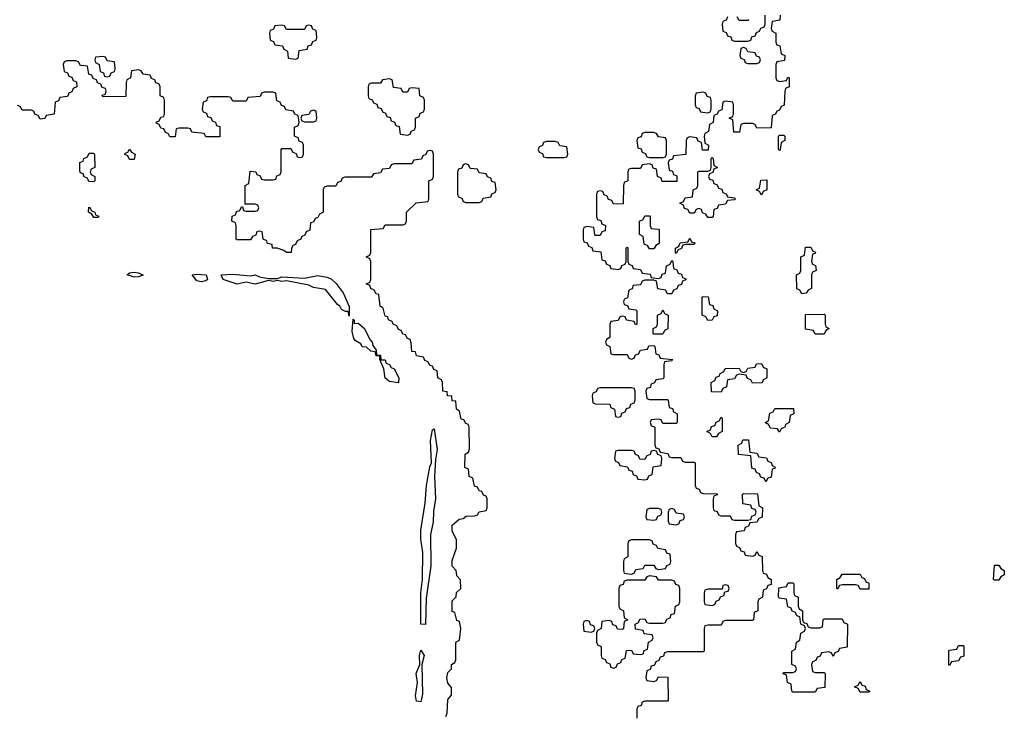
# Model space of a CAD drawing. Header units: inches. Extents: x 2777885 to 2884230, y 684484 to 829189.
# Tile 59 of 239: x 2859379 to 2863774, y 725298 to 728410. Entities that reach past the tile are written whole.
import ezdxf

# ---------------------------------------------------------------- set-up
doc = ezdxf.new("R2010")
doc.units = ezdxf.units.IN
doc.header["$MEASUREMENT"] = 0
doc.layers.add('C8752', color=7, linetype='Continuous')
doc.layers.add('C8762', color=7, linetype='Continuous')

msp = doc.modelspace()

# ---------------------------------------------------------------- linework, layer by layer
at = {"layer": 'C8752', "color": 6}
for points in [[(2859750, 728246), (2859718, 728242), (2859714, 728230), (2859718, 728218), (2859734, 728210), (2859738, 728178), (2859752.7, 728172.7), (2859758, 728158), (2859770, 728154), (2859782, 728158), (2859787.3, 728172.7), (2859802, 728178), (2859806, 728190), (2859802, 728222), (2859770, 728226), (2859762, 728242)], [(2859710, 727686), (2859687.3, 727687.3), (2859682, 727702), (2859667.3, 727707.3), (2859662, 727722), (2859650, 727726), (2859647.3, 727732.7), (2859647.3, 727772.7), (2859662, 727778), (2859666, 727790), (2859682, 727798), (2859690, 727814), (2859710, 727814), (2859712.7, 727807.3), (2859714, 727750), (2859698, 727742), (2859694, 727730), (2859698, 727718), (2859714, 727710), (2859714, 727690)], [(2859870, 727786), (2859862, 727802), (2859848.4, 727808.4), (2859850, 727814), (2859862, 727818), (2859870, 727832), (2859878, 727818), (2859894, 727810), (2859890, 727786)], [(2859710, 727526), (2859702, 727542), (2859686, 727550), (2859687.3, 727572.7), (2859694, 727570), (2859698, 727558), (2859714, 727550), (2859718, 727538), (2859732.7, 727532.7), (2859730, 727526)], [(2859890, 727259.5), (2859859, 727270), (2859870, 727278.8), (2859890, 727282), (2859910, 727279.1), (2859930, 727269.3), (2859910, 727260.9)]]:
    msp.add_lwpolyline(points, close=True, dxfattribs=at)
for points in [[(2860000, 728122.7), (2859987.3, 728127.3), (2859982, 728142), (2859967.3, 728147.3), (2859962, 728162), (2859930, 728166), (2859922, 728182), (2859910, 728186), (2859878, 728182), (2859874, 728150), (2859858, 728142), (2859854, 728130), (2859852.7, 728067.3), (2859750, 728066), (2859747.3, 728072.7), (2859762, 728078), (2859766, 728090), (2859762, 728102), (2859747.3, 728107.3), (2859742, 728122), (2859727.3, 728127.3), (2859722, 728142), (2859707.3, 728147.3), (2859702, 728162), (2859687.3, 728167.3), (2859682, 728202), (2859650, 728206), (2859642, 728222), (2859630, 728226), (2859590, 728226), (2859578, 728222), (2859574, 728210), (2859578, 728178), (2859592.7, 728172.7), (2859598, 728158), (2859612.7, 728152.7), (2859618, 728138), (2859632.7, 728132.7), (2859634, 728110), (2859618, 728102), (2859612.7, 728087.3), (2859598, 728082), (2859592.7, 728067.3), (2859558, 728062), (2859552.7, 728047.3), (2859538, 728042), (2859532.7, 727987.3), (2859498, 727982), (2859491.6, 727968.4), (2859470, 727966), (2859462, 727982), (2859447.3, 727987.3), (2859442, 728002), (2859430, 728006), (2859390, 728006), (2859382, 728022), (2859370, 728026)], [(2860000, 727942.9), (2859988.4, 727948.4), (2859990, 727954), (2860000, 727957.3)]]:
    msp.add_lwpolyline(points, dxfattribs=at)
at = {"layer": 'C8762', "color": 6}
for points in [[(2862774, 728430), (2862772.7, 728407.3), (2862738, 728402), (2862734, 728370), (2862738, 728358), (2862754, 728350), (2862754, 728310), (2862758, 728298), (2862772.7, 728292.7), (2862778, 728258), (2862794, 728250), (2862792.7, 728227.3), (2862758, 728222), (2862754, 728210), (2862754, 728150), (2862758, 728138), (2862770, 728134), (2862802, 728138), (2862807.3, 728152.7), (2862814, 728150), (2862814, 728110), (2862798, 728102), (2862794, 728090), (2862791.6, 728028.4), (2862778, 728022), (2862770, 728006), (2862758, 728002), (2862752.7, 727987.3), (2862738, 727982), (2862732.7, 727927.3), (2862670, 727926), (2862662, 727942), (2862650, 727946), (2862610, 727946), (2862598, 727942), (2862592.7, 727907.3), (2862567.3, 727907.3), (2862562, 727962), (2862546, 727970), (2862562, 727978), (2862566, 727990), (2862566, 728030), (2862562, 728042), (2862530, 728046), (2862518, 728042), (2862512.7, 728007.3), (2862498, 728002), (2862492.7, 727987.3), (2862478, 727982), (2862474, 727950), (2862458, 727942), (2862454, 727910), (2862438, 727902), (2862434, 727890), (2862438, 727858), (2862454, 727850), (2862452.7, 727827.3), (2862427.3, 727827.3), (2862422, 727862), (2862407.3, 727867.3), (2862402, 727882), (2862370, 727886), (2862358, 727882), (2862354, 727870), (2862352.7, 727807.3), (2862298, 727802), (2862292.7, 727787.3), (2862278, 727782), (2862274, 727770), (2862278, 727738), (2862292.7, 727732.7), (2862298, 727718), (2862312.7, 727712.7), (2862312.7, 727687.3), (2862247.3, 727687.3), (2862242, 727702), (2862226, 727710), (2862222, 727742), (2862207.3, 727747.3), (2862202, 727762), (2862190, 727766), (2862158, 727762), (2862150, 727746), (2862110, 727746), (2862098, 727742), (2862094, 727730), (2862094, 727690), (2862078, 727682), (2862074, 727670), (2862072.7, 727587.3), (2862030, 727586), (2862022, 727602), (2862007.3, 727607.3), (2862002, 727622), (2861987.3, 727627.3), (2861982, 727642), (2861970, 727646), (2861958, 727642), (2861954, 727630), (2861954, 727530), (2861958, 727518), (2861972.7, 727512.7), (2861978, 727498), (2861994, 727490), (2861992.7, 727467.3), (2861978, 727462), (2861970, 727446), (2861950, 727446), (2861946, 727450), (2861942, 727482), (2861910, 727486), (2861898, 727482), (2861894, 727470), (2861894, 727430), (2861898, 727418), (2861912.7, 727412.7), (2861918, 727398), (2861932.7, 727392.7), (2861938, 727378), (2861972.7, 727372.7), (2861978, 727338), (2861992.7, 727332.7), (2861998, 727318), (2862012.7, 727312.7), (2862018, 727298), (2862050, 727294), (2862062, 727298), (2862067.3, 727312.7), (2862082, 727318), (2862086, 727330), (2862086, 727390), (2862090, 727394), (2862094, 727390), (2862094, 727330), (2862098, 727318), (2862112.7, 727312.7), (2862118, 727298), (2862150, 727294), (2862158, 727278), (2862192.7, 727272.7), (2862198, 727258), (2862230, 727254), (2862242, 727258), (2862247.3, 727272.7), (2862262, 727278), (2862266, 727310), (2862282, 727318), (2862290, 727334), (2862294, 727330), (2862298, 727298), (2862312.7, 727292.7), (2862318, 727278), (2862332.7, 727272.7), (2862338, 727258), (2862352.7, 727252.7), (2862352.7, 727247.3), (2862338, 727242), (2862332.7, 727227.3), (2862318, 727222), (2862312.7, 727207.3), (2862298, 727202), (2862290, 727186), (2862270, 727186), (2862262, 727202), (2862227.3, 727207.3), (2862222, 727242), (2862210, 727246), (2862170, 727246), (2862158, 727242), (2862150, 727226), (2862118, 727222), (2862112.7, 727207.3), (2862098, 727202), (2862092.7, 727167.3), (2862078, 727162), (2862074, 727150), (2862078, 727138), (2862092.7, 727132.7), (2862098, 727118), (2862130, 727114), (2862134, 727110), (2862134, 727050), (2862127.3, 727047.3), (2862122, 727062), (2862087.3, 727067.3), (2862082, 727082), (2862070, 727086), (2862058, 727082), (2862050, 727066), (2862018, 727062), (2862014, 727050), (2862014, 726990), (2861998, 726982), (2861994, 726970), (2861998, 726958), (2862014, 726950), (2862018, 726918), (2862030, 726914), (2862090, 726914), (2862098, 726898), (2862110, 726894), (2862122, 726898), (2862127.3, 726912.7), (2862142, 726918), (2862150, 726934), (2862182, 726938), (2862187.3, 726952.7), (2862210, 726954), (2862214, 726950), (2862218, 726918), (2862232.7, 726912.7), (2862238, 726898), (2862292.7, 726892.7), (2862290, 726886), (2862258, 726882), (2862254, 726870), (2862254, 726810), (2862250, 726806), (2862218, 726802), (2862212.7, 726787.3), (2862198, 726782), (2862192.7, 726767.3), (2862178, 726762), (2862174, 726750), (2862178, 726718), (2862190, 726714), (2862270, 726714), (2862274, 726710), (2862278, 726678), (2862292.7, 726672.7), (2862298, 726658), (2862314, 726650), (2862314, 726610), (2862310, 726606), (2862250, 726606), (2862242, 726622), (2862230, 726626), (2862198, 726622), (2862194, 726610), (2862198, 726598), (2862214, 726590), (2862214, 726510), (2862218, 726498), (2862232.7, 726492.7), (2862238, 726478), (2862272.7, 726472.7), (2862278, 726458), (2862290, 726454), (2862330, 726454), (2862338, 726438), (2862350, 726434), (2862390, 726434), (2862394, 726430), (2862394, 726330), (2862398, 726318), (2862412.7, 726312.7), (2862418, 726298), (2862430, 726294), (2862492.7, 726292.7), (2862492.7, 726287.3), (2862478, 726282), (2862474, 726270), (2862474, 726230), (2862478, 726218), (2862492.7, 726212.7), (2862498, 726198), (2862510, 726194), (2862550, 726194), (2862558, 726178), (2862570, 726174), (2862630, 726174), (2862642, 726178), (2862647.3, 726192.7), (2862662, 726198), (2862666, 726210), (2862662, 726222), (2862647.3, 726227.3), (2862642, 726242), (2862607.3, 726247.3), (2862606, 726290), (2862610, 726294), (2862672.7, 726292.7), (2862678, 726238), (2862694, 726230), (2862692.7, 726187.3), (2862678, 726182), (2862670, 726166), (2862638, 726162), (2862632.7, 726147.3), (2862618, 726142), (2862612.7, 726127.3), (2862578, 726122), (2862574, 726110), (2862574, 726070), (2862578, 726058), (2862592.7, 726052.7), (2862598, 726038), (2862612.7, 726032.7), (2862618, 726018), (2862650, 726014), (2862662, 726018), (2862670, 726034), (2862678, 726018), (2862692.7, 726012.7), (2862694, 725950), (2862698, 725938), (2862712.7, 725932.7), (2862718, 725918), (2862734, 725910), (2862732.7, 725887.3), (2862718, 725882), (2862712.7, 725867.3), (2862698, 725862), (2862694, 725830), (2862678, 725822), (2862674, 725810), (2862674, 725770), (2862658, 725762), (2862654, 725730), (2862650, 725726), (2862530, 725726), (2862518, 725722), (2862510, 725706), (2862450, 725706), (2862438, 725702), (2862434, 725690), (2862434, 725590), (2862430, 725586), (2862270, 725586), (2862258, 725582), (2862252.7, 725567.3), (2862238, 725562), (2862232.7, 725547.3), (2862218, 725542), (2862212.7, 725527.3), (2862198, 725522), (2862192.7, 725507.3), (2862178, 725502), (2862174, 725470), (2862178, 725458), (2862210, 725454), (2862222, 725458), (2862230, 725474), (2862272.7, 725472.7), (2862274, 725370), (2862270, 725366), (2862170, 725366), (2862158, 725362), (2862152.7, 725347.3), (2862138, 725342), (2862134, 725330), (2862134, 725290)], [(2862538, 728422), (2862532.7, 728407.3), (2862518, 728402), (2862514, 728390), (2862518, 728358), (2862532.7, 728352.7), (2862538, 728338), (2862552.7, 728332.7), (2862558, 728318), (2862570, 728314), (2862630, 728314), (2862642, 728318), (2862647.3, 728332.7), (2862662, 728338), (2862667.3, 728352.7), (2862682, 728358), (2862687.3, 728372.7), (2862702, 728378), (2862706, 728390), (2862706, 728430)], [(2862634, 728410), (2862630, 728406), (2862590, 728406), (2862582, 728422)], [(2860000, 727957.3), (2860002, 727958), (2860010, 727974), (2860022, 727978), (2860026, 727990), (2860026, 728050), (2860022, 728062), (2860006, 728070), (2860006, 728110), (2860002, 728122), (2860000, 728122.7)], [(2861282, 725298), (2861288, 725312), (2861290, 725374), (2861307.3, 725392.7), (2861307.3, 725427.3), (2861290, 725446), (2861286, 725470), (2861290, 725494), (2861306, 725510), (2861306, 725530), (2861322, 725538), (2861326, 725550), (2861326, 725630), (2861342, 725638), (2861348, 725690), (2861342, 725722), (2861330, 725726), (2861322, 725762), (2861310, 725766), (2861309.1, 725770.9), (2861310, 725814), (2861328, 725832), (2861329.1, 725850.9), (2861348, 725870), (2861347.3, 725907.3), (2861330, 725926), (2861328, 725950), (2861309.7, 725969.7), (2861310, 725994), (2861328.7, 726050), (2861328.4, 726088.4), (2861310, 726126), (2861310, 726152), (2861340.4, 726179.6), (2861358, 726182), (2861372, 726192), (2861410, 726194), (2861422, 726198), (2861430, 726212), (2861462, 726218), (2861466, 726230), (2861466, 726270), (2861462, 726282), (2861450, 726286), (2861442, 726302), (2861430, 726306), (2861422, 726322), (2861410, 726326), (2861402, 726362), (2861386, 726370), (2861382, 726402), (2861366, 726410), (2861368, 726470), (2861382, 726478), (2861387.3, 726492.7), (2861386, 726590), (2861382, 726602), (2861370, 726606), (2861362, 726622), (2861350, 726626), (2861342, 726662), (2861328.7, 726670), (2861326, 726706), (2861310, 726708), (2861308, 726728), (2861289, 726730), (2861288, 726748), (2861268, 726750), (2861266, 726790), (2861262, 726802), (2861246, 726810), (2861242, 726842), (2861227.3, 726847.3), (2861222, 726862), (2861210, 726866), (2861202, 726882), (2861187.3, 726887.3), (2861182, 726902), (2861150, 726908), (2861146, 726926), (2861130, 726928), (2861127.3, 726967.3), (2861122, 726982), (2861110, 726986), (2861102, 727002), (2861090, 727006), (2861082, 727022), (2861070, 727026), (2861062, 727042), (2861046, 727050), (2861042, 727062), (2861026, 727070), (2861022, 727082), (2861010, 727086), (2861002, 727122), (2860988, 727130), (2860982, 727182), (2860970, 727186), (2860962, 727202), (2860946, 727210), (2860942, 727222), (2860926, 727230), (2860942, 727238), (2860946, 727250), (2860946, 727330), (2860942, 727342), (2860926, 727350), (2860942, 727358), (2860946, 727370), (2860947.3, 727472.7), (2861002, 727478), (2861010, 727494), (2861090, 727494), (2861102, 727498), (2861106, 727510), (2861106, 727550), (2861148.4, 727591.6), (2861202, 727598), (2861206, 727610), (2861206, 727690), (2861222, 727698), (2861226, 727710), (2861226, 727810), (2861222, 727822), (2861210, 727826), (2861198, 727822), (2861192.7, 727807.3), (2861178, 727802), (2861172.7, 727787.3), (2861138, 727782), (2861130, 727766), (2861050, 727766), (2861038, 727762), (2861030, 727746), (2860998, 727742), (2860990, 727726), (2860958, 727722), (2860950, 727706), (2860830, 727706), (2860818, 727702), (2860812.7, 727687.3), (2860798, 727682), (2860790, 727666), (2860750, 727666), (2860738, 727662), (2860734, 727650), (2860734, 727550), (2860718, 727542), (2860710, 727526), (2860698, 727522), (2860690, 727506), (2860678, 727502), (2860674, 727470), (2860658, 727462), (2860652.7, 727447.3), (2860638, 727442), (2860634, 727430), (2860618, 727422), (2860610, 727406), (2860598, 727402), (2860592, 727388), (2860591.3, 727370), (2860570.5, 727369.5), (2860559, 727379), (2860529, 727389), (2860508, 727390), (2860506, 727406), (2860486, 727410), (2860482, 727422), (2860466, 727430), (2860462, 727462), (2860450, 727466), (2860438, 727462), (2860432.7, 727447.3), (2860418, 727442), (2860410, 727426), (2860350, 727426), (2860346, 727430), (2860346, 727490), (2860342, 727502), (2860326, 727510), (2860327.3, 727532.7), (2860342, 727538), (2860347.3, 727552.7), (2860362, 727558), (2860370, 727574), (2860374, 727574), (2860378, 727558), (2860390, 727554), (2860430, 727554), (2860442, 727558), (2860446, 727570), (2860442, 727582), (2860430, 727586), (2860386, 727586), (2860386, 727670), (2860402, 727678), (2860407.3, 727732.7), (2860434, 727730), (2860438, 727718), (2860452.7, 727712.7), (2860458, 727698), (2860470, 727694), (2860510, 727694), (2860522, 727698), (2860527.3, 727712.7), (2860542, 727718), (2860546, 727730), (2860546, 727830), (2860550, 727834), (2860590, 727834), (2860598, 727818), (2860612.7, 727812.7), (2860618, 727798), (2860630, 727794), (2860642, 727798), (2860646, 727810), (2860646, 727850), (2860642, 727862), (2860627.3, 727867.3), (2860622, 727882), (2860606, 727890), (2860606, 727930), (2860622, 727938), (2860626, 727950), (2860622, 727982), (2860607.3, 727987.3), (2860602, 728002), (2860567.3, 728007.3), (2860562, 728022), (2860547.3, 728027.3), (2860542, 728042), (2860527.3, 728047.3), (2860522, 728082), (2860510, 728086), (2860470, 728086), (2860458, 728082), (2860452.7, 728067.3), (2860398, 728062), (2860390, 728046), (2860330, 728046), (2860322, 728062), (2860310, 728066), (2860230, 728066), (2860218, 728062), (2860212.7, 728047.3), (2860198, 728042), (2860194, 728010), (2860198, 727998), (2860212.7, 727992.7), (2860218, 727978), (2860232.7, 727972.7), (2860238, 727958), (2860252.7, 727952.7), (2860258, 727938), (2860272.7, 727932.7), (2860272.7, 727887.3), (2860210, 727886), (2860202, 727902), (2860147.3, 727907.3), (2860142, 727922), (2860130, 727926), (2860090, 727926), (2860078, 727922), (2860072.7, 727887.3), (2860050, 727886), (2860042, 727902), (2860030, 727906), (2860022, 727922), (2860010, 727926), (2860002, 727942), (2860000, 727942.9)]]:
    msp.add_lwpolyline(points, dxfattribs=at)
for points in [[(2860670, 728386), (2860658, 728382), (2860650, 728366), (2860570, 728366), (2860562, 728382), (2860550, 728386), (2860518, 728382), (2860512.7, 728367.3), (2860498, 728362), (2860494, 728350), (2860498, 728318), (2860512.7, 728312.7), (2860518, 728298), (2860552.7, 728292.7), (2860558, 728278), (2860574, 728270), (2860578, 728238), (2860610, 728234), (2860622, 728238), (2860627.3, 728272.7), (2860662, 728278), (2860667.3, 728292.7), (2860682, 728298), (2860687.3, 728312.7), (2860702, 728318), (2860706, 728330), (2860702, 728362), (2860687.3, 728367.3), (2860682, 728382)], [(2862610, 728286), (2862598, 728282), (2862594, 728250), (2862598, 728238), (2862612.7, 728232.7), (2862618, 728218), (2862630, 728214), (2862670, 728214), (2862682, 728218), (2862686, 728230), (2862682, 728242), (2862667.3, 728247.3), (2862662, 728262), (2862630, 728266), (2862622, 728282)], [(2861030, 728146), (2860998, 728142), (2860990, 728126), (2860950, 728126), (2860938, 728122), (2860934, 728110), (2860934, 728070), (2860938, 728058), (2860952.7, 728052.7), (2860958, 728038), (2860972.7, 728032.7), (2860978, 728018), (2860992.7, 728012.7), (2860998, 727998), (2861012.7, 727992.7), (2861018, 727978), (2861032.7, 727972.7), (2861038, 727958), (2861052.7, 727952.7), (2861058, 727938), (2861072.7, 727932.7), (2861078, 727898), (2861110, 727894), (2861122, 727898), (2861127.3, 727912.7), (2861142, 727918), (2861146, 727930), (2861146, 727970), (2861162, 727978), (2861167.3, 727992.7), (2861182, 727998), (2861186, 728010), (2861186, 728050), (2861182, 728062), (2861166, 728070), (2861162, 728102), (2861130, 728106), (2861118, 728102), (2861110, 728086), (2861090, 728086), (2861082, 728102), (2861047.3, 728107.3), (2861042, 728142)], [(2862430, 728086), (2862398, 728082), (2862394, 728070), (2862394, 728030), (2862398, 728018), (2862412.7, 728012.7), (2862418, 727998), (2862450, 727994), (2862462, 727998), (2862466, 728010), (2862466, 728050), (2862462, 728062), (2862447.3, 728067.3), (2862442, 728082)], [(2860690, 728006), (2860678, 728002), (2860670, 727986), (2860638, 727982), (2860634, 727970), (2860638, 727958), (2860650, 727954), (2860690, 727954), (2860702, 727958), (2860706, 727970), (2860702, 728002)], [(2862210, 727906), (2862170, 727906), (2862158, 727902), (2862152.7, 727887.3), (2862138, 727882), (2862134, 727870), (2862138, 727838), (2862152.7, 727832.7), (2862158, 727818), (2862172.7, 727812.7), (2862178, 727798), (2862190, 727794), (2862250, 727794), (2862262, 727798), (2862266, 727810), (2862266, 727870), (2862262, 727882), (2862230, 727886), (2862222, 727902)], [(2862770, 727826), (2862766, 727830), (2862766, 727890), (2862770, 727894), (2862790, 727894), (2862794, 727890), (2862794, 727870), (2862778, 727862), (2862774, 727830)], [(2861770, 727866), (2861730, 727866), (2861718, 727862), (2861712.7, 727847.3), (2861698, 727842), (2861694, 727830), (2861698, 727818), (2861712.7, 727812.7), (2861718, 727798), (2861730, 727794), (2861810, 727794), (2861822, 727798), (2861826, 727810), (2861822, 727842), (2861790, 727846), (2861782, 727862)], [(2861370, 727766), (2861358, 727762), (2861352.7, 727747.3), (2861338, 727742), (2861334, 727730), (2861334, 727630), (2861338, 727618), (2861352.7, 727612.7), (2861358, 727598), (2861370, 727594), (2861430, 727594), (2861442, 727598), (2861447.3, 727612.7), (2861482, 727618), (2861487.3, 727632.7), (2861502, 727638), (2861506, 727650), (2861502, 727682), (2861487.3, 727687.3), (2861482, 727702), (2861467.3, 727707.3), (2861462, 727722), (2861430, 727726), (2861422, 727742), (2861390, 727746), (2861382, 727762)], [(2862450, 727526), (2862442, 727542), (2862427.3, 727547.3), (2862422, 727562), (2862410, 727566), (2862398, 727562), (2862390, 727546), (2862370, 727546), (2862362, 727562), (2862347.3, 727567.3), (2862342, 727582), (2862326, 727590), (2862342, 727598), (2862350, 727614), (2862382, 727618), (2862386, 727650), (2862402, 727658), (2862406, 727670), (2862406, 727730), (2862410, 727734), (2862450, 727734), (2862462, 727738), (2862466, 727750), (2862466, 727790), (2862470, 727794), (2862474, 727790), (2862478, 727758), (2862494, 727750), (2862478, 727742), (2862472.7, 727727.3), (2862458, 727722), (2862454, 727710), (2862458, 727698), (2862472.7, 727692.7), (2862478, 727678), (2862492.7, 727672.7), (2862498, 727658), (2862512.7, 727652.7), (2862518, 727638), (2862532.7, 727632.7), (2862538, 727618), (2862570, 727614), (2862574, 727610), (2862570, 727606), (2862538, 727602), (2862530, 727586), (2862498, 727582), (2862492.7, 727567.3), (2862478, 727562), (2862474, 727530), (2862470, 727526)], [(2862690, 727626), (2862682, 727642), (2862666, 727650), (2862682, 727658), (2862687.3, 727692.7), (2862714, 727694), (2862714, 727650), (2862698, 727642)], [(2862190, 727386), (2862182, 727402), (2862167.3, 727407.3), (2862162, 727442), (2862146, 727450), (2862146, 727510), (2862162, 727518), (2862170, 727534), (2862190, 727534), (2862194, 727530), (2862194, 727490), (2862198, 727478), (2862230, 727474), (2862234, 727470), (2862234, 727410), (2862218, 727402), (2862210, 727386)], [(2862310, 727366), (2862306, 727370), (2862306, 727390), (2862322, 727398), (2862327.3, 727412.7), (2862362, 727418), (2862370, 727434), (2862378, 727418), (2862392.7, 727412.7), (2862390, 727406), (2862350, 727406), (2862338, 727402), (2862332.7, 727387.3), (2862318, 727382)], [(2862870, 727186), (2862862, 727202), (2862847.3, 727207.3), (2862846, 727270), (2862862, 727278), (2862866, 727290), (2862866, 727350), (2862882, 727358), (2862886, 727394), (2862910, 727394), (2862918, 727378), (2862932, 727372), (2862930, 727366), (2862918, 727362), (2862914, 727330), (2862918, 727318), (2862931.6, 727311.6), (2862934, 727290), (2862918, 727282), (2862914, 727270), (2862914, 727210), (2862898, 727202), (2862890, 727188)], [(2860190, 727239), (2860170, 727244), (2860148.7, 727270), (2860170, 727273.1), (2860211.3, 727270), (2860218, 727250), (2860210, 727244)], [(2860410, 727266), (2860430, 727270.2), (2860450, 727260.7), (2860490, 727254), (2860530, 727254), (2860550, 727260.7), (2860650, 727255.8), (2860710, 727267.2), (2860750, 727259.6), (2860770, 727252.4), (2860792.2, 727232.2), (2860823.1, 727190), (2860850.4, 727129.6), (2860850, 727086), (2860846, 727106), (2860834, 727106), (2860815.3, 727115.3), (2860808, 727130), (2860797.2, 727137.2), (2860744.7, 727204.7), (2860690, 727213.2), (2860670, 727224), (2860570, 727243.7), (2860550, 727240.9), (2860530, 727245.2), (2860510, 727241.2), (2860490, 727245.2), (2860430, 727229.2), (2860390, 727237.2), (2860349.3, 727229.3), (2860288, 727250), (2860278, 727270), (2860330, 727272.6)], [(2862450, 727066), (2862442, 727082), (2862426, 727090), (2862426, 727170), (2862430, 727174), (2862452.7, 727172.7), (2862458, 727138), (2862472.7, 727132.7), (2862478, 727118), (2862494, 727110), (2862492.7, 727087.3), (2862478, 727082), (2862470, 727068)], [(2862210, 727006), (2862206, 727010), (2862206, 727030), (2862222, 727038), (2862226, 727050), (2862226, 727090), (2862242, 727098), (2862250, 727114), (2862258, 727098), (2862274, 727090), (2862271.6, 727028.4), (2862258, 727022), (2862250, 727006)], [(2860872.7, 727052.7), (2860890, 727054.8), (2860917.6, 727030), (2860941.4, 726981.4), (2860953, 726970), (2860954.8, 726954.8), (2860970, 726934), (2860971.6, 726911.6), (2860990, 726910.8), (2860991.1, 726891.1), (2861010, 726890.6), (2861015.2, 726875.2), (2861030, 726870.4), (2861036.7, 726856.7), (2861050.3, 726850), (2861071.8, 726810), (2861070, 726788), (2861030, 726794), (2861010, 726808.7), (2861004, 726850), (2860987.3, 726892.7), (2860987.3, 726907.3), (2860970, 726908.7), (2860966, 726926), (2860946, 726930), (2860927.3, 726947.3), (2860908.4, 726948.4), (2860902, 726962), (2860876.4, 726976.4), (2860870, 726986), (2860863.1, 727016.9), (2860867.3, 727072.7), (2860872.7, 727067.3)], [(2862930, 727006), (2862922, 727022), (2862887.3, 727027.3), (2862887.3, 727092.7), (2862970, 727094), (2862974, 727090), (2862974, 727050), (2862978, 727038), (2862992, 727030), (2862978, 727022), (2862970, 727006)], [(2862650, 726786), (2862642, 726802), (2862627.3, 726807.3), (2862622, 726822), (2862590, 726826), (2862578, 726822), (2862570, 726806), (2862538, 726802), (2862534, 726770), (2862518, 726762), (2862510, 726746), (2862467.3, 726747.3), (2862466, 726790), (2862482, 726798), (2862487.3, 726812.7), (2862502, 726818), (2862506, 726830), (2862522, 726838), (2862528.4, 726851.6), (2862590, 726854), (2862598, 726838), (2862610, 726834), (2862622, 726838), (2862630, 726854), (2862662, 726858), (2862667.3, 726872.7), (2862690, 726874), (2862698, 726858), (2862714, 726850), (2862714, 726810), (2862698, 726802), (2862692.7, 726787.3)], [(2862110, 726766), (2861970, 726766), (2861958, 726762), (2861952.7, 726747.3), (2861938, 726742), (2861934, 726730), (2861938, 726698), (2861950, 726694), (2862012.7, 726692.7), (2862018, 726678), (2862034, 726670), (2862038, 726638), (2862050, 726634), (2862062, 726638), (2862067.3, 726652.7), (2862082, 726658), (2862087.3, 726672.7), (2862102, 726678), (2862107.3, 726692.7), (2862122, 726698), (2862126, 726710), (2862126, 726750), (2862122, 726762)], [(2862770, 726568), (2862762, 726582), (2862730, 726586), (2862722, 726602), (2862706, 726610), (2862722, 726618), (2862727.3, 726652.7), (2862742, 726658), (2862750, 726674), (2862832.7, 726672.7), (2862834, 726650), (2862818, 726642), (2862814, 726610), (2862798, 726602), (2862794, 726590), (2862778, 726582)], [(2862470, 726546), (2862462, 726562), (2862446, 726570), (2862462, 726578), (2862467.3, 726592.7), (2862482, 726598), (2862487.3, 726612.7), (2862502, 726618), (2862510, 726634), (2862514, 726630), (2862514, 726570), (2862498, 726562), (2862490, 726546)], [(2861190, 725708), (2861169.6, 725710), (2861169.5, 725850), (2861177, 725910), (2861179.3, 726030), (2861169.2, 726090), (2861169.2, 726130), (2861189.3, 726250), (2861194.5, 726330), (2861210, 726412), (2861217.2, 726430), (2861212.7, 726530), (2861222, 726578), (2861230, 726582), (2861243.1, 726490), (2861234.7, 726445.3), (2861231.2, 726370), (2861235.8, 726270), (2861226.7, 726213.3), (2861225.1, 726165.1), (2861212.8, 726110), (2861214.2, 725970), (2861193.7, 725826.3)], [(2862710, 726346), (2862702, 726362), (2862687.3, 726367.3), (2862682, 726382), (2862667.3, 726387.3), (2862662, 726402), (2862647.3, 726407.3), (2862642, 726462), (2862587.3, 726467.3), (2862586, 726510), (2862602, 726518), (2862607.3, 726532.7), (2862632.7, 726532.7), (2862638, 726478), (2862670, 726474), (2862678, 726458), (2862712.7, 726452.7), (2862718, 726438), (2862732.7, 726432.7), (2862738, 726418), (2862751.6, 726411.6), (2862750, 726406), (2862738, 726402), (2862732.7, 726367.3), (2862718, 726362)], [(2862210, 726486), (2862198, 726482), (2862192.7, 726467.3), (2862178, 726462), (2862170, 726446), (2862147.3, 726447.3), (2862142, 726462), (2862127.3, 726467.3), (2862122, 726482), (2862110, 726486), (2862050, 726486), (2862038, 726482), (2862034, 726450), (2862038, 726438), (2862052.7, 726432.7), (2862058, 726418), (2862092.7, 726412.7), (2862098, 726398), (2862112.7, 726392.7), (2862118, 726378), (2862132.7, 726372.7), (2862138, 726358), (2862170, 726354), (2862182, 726358), (2862187.3, 726372.7), (2862202, 726378), (2862207.3, 726412.7), (2862242, 726418), (2862246, 726450), (2862242, 726462), (2862227.3, 726467.3), (2862222, 726482)], [(2862230, 726226), (2862190, 726226), (2862178, 726222), (2862174, 726190), (2862178, 726178), (2862210, 726174), (2862222, 726178), (2862227.3, 726192.7), (2862242, 726198), (2862246, 726210), (2862242, 726222)], [(2862290, 726226), (2862278, 726222), (2862274, 726210), (2862274, 726170), (2862278, 726158), (2862310, 726154), (2862322, 726158), (2862327.3, 726172.7), (2862342, 726178), (2862346, 726190), (2862342, 726202), (2862310, 726206), (2862302, 726222)], [(2862190, 726086), (2862110, 726086), (2862098, 726082), (2862094, 726070), (2862094, 726010), (2862078, 726002), (2862074, 725990), (2862074, 725950), (2862078, 725938), (2862110, 725934), (2862122, 725938), (2862130, 725954), (2862162, 725958), (2862170, 725974), (2862210, 725974), (2862218, 725958), (2862230, 725954), (2862262, 725958), (2862267.3, 725972.7), (2862282, 725978), (2862286, 725990), (2862282, 726022), (2862267.3, 726027.3), (2862262, 726042), (2862227.3, 726047.3), (2862222, 726062), (2862207.3, 726067.3), (2862202, 726082)], [(2863730, 725906), (2863726, 725910), (2863730, 725974), (2863750, 725974), (2863758, 725958), (2863774, 725950), (2863774, 725930), (2863758, 725922), (2863750, 725906)], [(2862190, 725926), (2862178, 725922), (2862170, 725906), (2862090, 725906), (2862078, 725902), (2862072.7, 725887.3), (2862058, 725882), (2862054, 725870), (2862054, 725790), (2862058, 725778), (2862074, 725770), (2862078, 725738), (2862094, 725730), (2862078, 725722), (2862074, 725690), (2862070, 725686), (2862047.3, 725687.3), (2862042, 725702), (2862027.3, 725707.3), (2862022, 725722), (2862010, 725726), (2861978, 725722), (2861974, 725690), (2861958, 725682), (2861954, 725670), (2861954, 725630), (2861958, 725618), (2861974, 725610), (2861974, 725570), (2861978, 725558), (2861992.7, 725552.7), (2861998, 725538), (2862012.7, 725532.7), (2862018, 725518), (2862030, 725514), (2862042, 725518), (2862047.3, 725532.7), (2862062, 725538), (2862067.3, 725552.7), (2862082, 725558), (2862087.3, 725592.7), (2862110, 725594), (2862118, 725578), (2862150, 725574), (2862162, 725578), (2862167.3, 725592.7), (2862182, 725598), (2862186, 725630), (2862202, 725638), (2862206, 725650), (2862202, 725662), (2862167.3, 725667.3), (2862162, 725682), (2862127.3, 725687.3), (2862126, 725710), (2862142, 725718), (2862147.3, 725732.7), (2862170, 725734), (2862178, 725718), (2862190, 725714), (2862250, 725714), (2862262, 725718), (2862267.3, 725732.7), (2862282, 725738), (2862287.3, 725752.7), (2862302, 725758), (2862306, 725790), (2862322, 725798), (2862326, 725810), (2862326, 725870), (2862322, 725882), (2862307.3, 725887.3), (2862302, 725902), (2862290, 725906), (2862230, 725906), (2862222, 725922)], [(2863130, 725866), (2863122, 725882), (2863110, 725886), (2863050, 725886), (2863038, 725882), (2863030, 725866), (2863026, 725870), (2863026, 725910), (2863042, 725918), (2863050, 725934), (2863130, 725934), (2863138, 725918), (2863150, 725914), (2863158, 725898), (2863170, 725894), (2863170, 725866)], [(2862530, 725886), (2862518, 725882), (2862514, 725866), (2862450, 725866), (2862438, 725862), (2862434, 725850), (2862434, 725810), (2862438, 725798), (2862470, 725794), (2862482, 725798), (2862487.3, 725812.7), (2862502, 725818), (2862507.3, 725832.7), (2862522, 725838), (2862526, 725854), (2862542, 725858), (2862546, 725870), (2862542, 725882)], [(2862910, 725694), (2862950, 725694), (2862962, 725698), (2862966, 725730), (2862970, 725734), (2863050, 725734), (2863058, 725718), (2863074, 725710), (2863072.7, 725607.3), (2863038, 725602), (2863032.7, 725587.3), (2863018, 725582), (2863010, 725566), (2863002, 725582), (2862990, 725586), (2862958, 725582), (2862952.7, 725567.3), (2862938, 725562), (2862932.7, 725547.3), (2862918, 725542), (2862914, 725530), (2862918, 725498), (2862930, 725494), (2862970, 725494), (2862974, 725490), (2862972.7, 725427.3), (2862938, 725422), (2862930, 725406), (2862830, 725406), (2862826, 725410), (2862822, 725442), (2862806, 725450), (2862802, 725482), (2862786, 725490), (2862790, 725494), (2862830, 725494), (2862842, 725498), (2862846, 725510), (2862842, 725522), (2862826, 725530), (2862826, 725590), (2862842, 725598), (2862846, 725630), (2862862, 725638), (2862866, 725670), (2862882, 725678), (2862886, 725690), (2862882, 725702), (2862866, 725710), (2862862, 725742), (2862847.3, 725747.3), (2862842, 725762), (2862827.3, 725767.3), (2862822, 725782), (2862807.3, 725787.3), (2862802, 725822), (2862770, 725826), (2862766, 725830), (2862767.3, 725872.7), (2862802, 725878), (2862810, 725894), (2862830, 725894), (2862834, 725890), (2862834, 725850), (2862838, 725838), (2862854, 725830), (2862854, 725790), (2862858, 725778), (2862874, 725770), (2862874, 725730), (2862878, 725718), (2862892.7, 725712.7), (2862898, 725698)], [(2861910, 725726), (2861898, 725722), (2861894, 725710), (2861898, 725678), (2861930, 725674), (2861942, 725678), (2861946, 725690), (2861942, 725702), (2861927.3, 725707.3), (2861922, 725722)], [(2863530, 725526), (2863526, 725530), (2863526, 725590), (2863530, 725594), (2863562, 725598), (2863570, 725614), (2863590, 725614), (2863594, 725610), (2863592.7, 725567.3), (2863578, 725562), (2863570, 725546), (2863538, 725542)], [(2861170, 725362.7), (2861150, 725366), (2861146.6, 725390), (2861155.3, 725450), (2861149.3, 725490), (2861165.2, 725530), (2861164.5, 725570), (2861170, 725594), (2861184.7, 725570), (2861174, 725530), (2861177.7, 725397.7)], [(2863130, 725406), (2863122, 725422), (2863106, 725430), (2863122, 725438), (2863130, 725454), (2863138, 725438), (2863152.7, 725432.7), (2863158, 725418), (2863174, 725410), (2863170, 725406)]]:
    msp.add_lwpolyline(points, close=True, dxfattribs=at)

doc.saveas('drawing.dxf')
